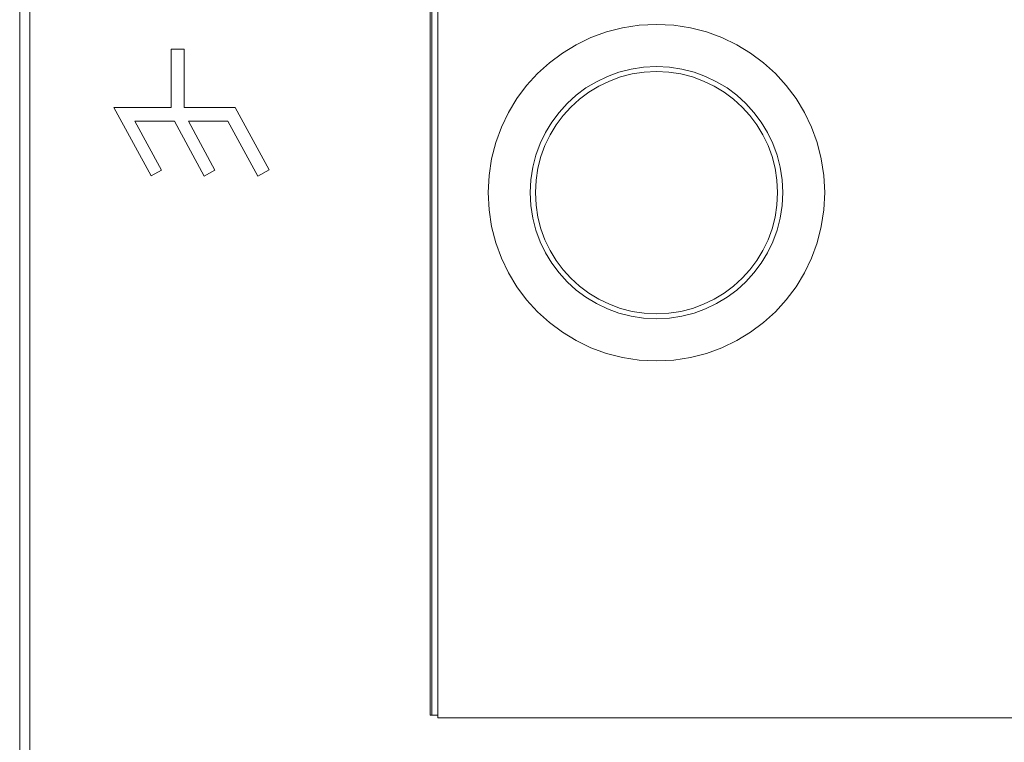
# Model space of a CAD drawing. Extents: x 0 to 4084, y 0 to 2754.
# Tile 19 of 34: x 1975 to 2001, y 2308 to 2327. Entities that reach past the tile are written whole.
import ezdxf

# ---------------------------------------------------------------- set-up
doc = ezdxf.new("R2010")
doc.units = 0
doc.header["$LTSCALE"] = 5
doc.header["$MEASUREMENT"] = 0
doc.linetypes.add('DASHED2', pattern=[9.525, 6.35, -3.175])
doc.layers.add('Visible (ISO)', color=7, linetype='CONTINUOUS', lineweight=50)

msp = doc.modelspace()

# ---------------------------------------------------------------- linework, layer by layer
at = {"layer": 'Visible (ISO)', "linetype": 'DASHED2', "lineweight": 18}
for p, q in [((1974.538, 2334.135), (1974.538, 2224.891)), ((1985.563, 2308.38), (1985.563, 2334.135)), ((1974.808, 2333.85), (1974.808, 2225.175)), ((1985.518, 2308.38), (1985.518, 2333.85)), ((1985.719, 2329.034), (1985.719, 2308.313)), ((1978.588, 2326.191), (1978.588, 2324.632)), ((1978.588, 2326.191), (1978.933, 2326.191)), ((1978.933, 2324.632), (1978.933, 2326.191)), ((1977.059, 2324.632), (1978.053, 2322.802)), ((1977.059, 2324.632), (1978.588, 2324.632)), ((1978.933, 2324.632), (1980.299, 2324.632)), ((1981.207, 2322.961), (1980.299, 2324.632)), ((1978.675, 2324.263), (1977.619, 2324.263)), ((1978.331, 2322.953), (1977.619, 2324.263)), ((1978.675, 2324.263), (1979.471, 2322.796)), ((1980.107, 2324.263), (1979.049, 2324.263)), ((1979.761, 2322.953), (1979.049, 2324.263)), ((1980.107, 2324.263), (1980.904, 2322.796)), ((1978.053, 2322.802), (1978.331, 2322.953)), ((1979.471, 2322.796), (1979.761, 2322.953)), ((1980.904, 2322.796), (1981.207, 2322.961)), ((1985.518, 2308.38), (1985.719, 2308.38)), ((1985.719, 2308.313), (2012.716, 2308.313))]:
    msp.add_line(p, q, dxfattribs=at)
for radius in [4.5, 3.375, 3.239]:
    msp.add_circle((1991.569, 2322.353), radius, dxfattribs=at)

doc.saveas('drawing.dxf')
